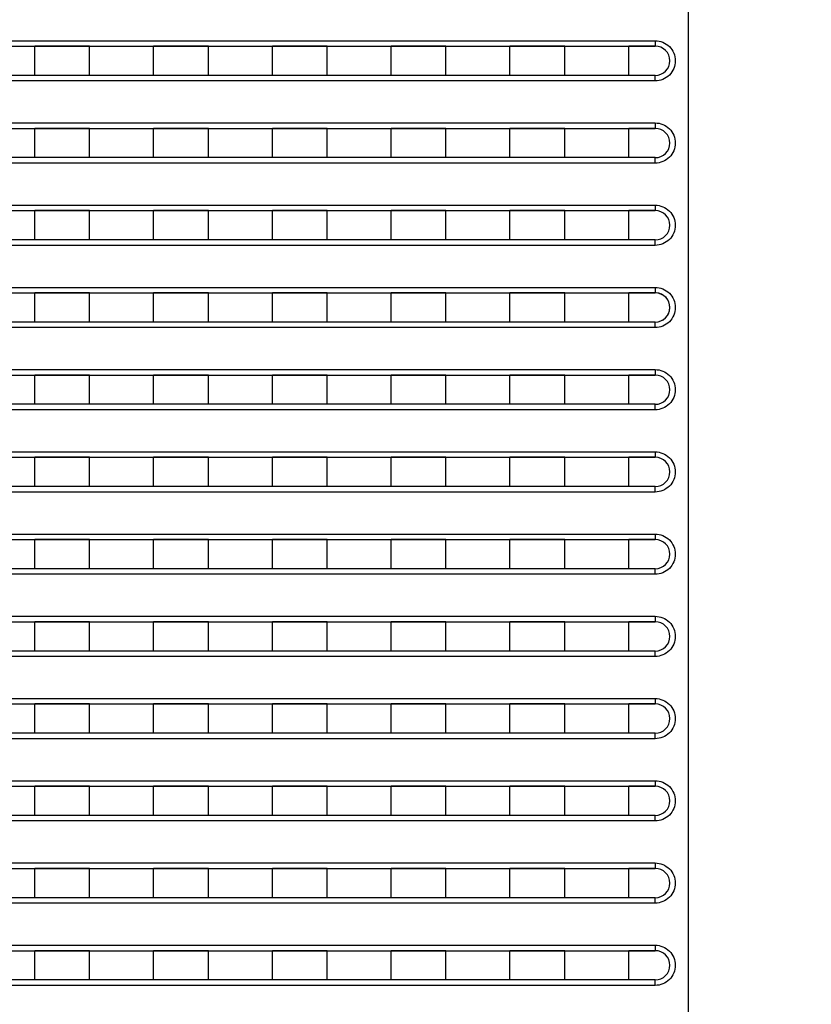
# Model space of a CAD drawing. Header units: millimetres. Extents: x -6054 to 364, y -1866 to 3094.
# Tile 85 of 256: x -4652 to -4609, y 647 to 701. Entities that reach past the tile are written whole.
import ezdxf

# ---------------------------------------------------------------- set-up
doc = ezdxf.new("R2010")
doc.units = ezdxf.units.MM
doc.header["$LTSCALE"] = 65.395
doc.header["$PDSIZE"] = 0.05
doc.layers.get('0').update_dxf_attribs({"linetype": 'CONTINUOUS'})
doc.layers.get('Defpoints').update_dxf_attribs({"linetype": 'CONTINUOUS'})
doc.layers.add('DIM', color=3, linetype='CONTINUOUS')
doc.styles.get("Standard").update_dxf_attribs({"font": 'arial.ttf'})
doc.dimstyles.new('ISO-25', dxfattribs={"dimtxt": 2.5, "dimasz": 2.5, "dimexe": 1.25, "dimexo": 0.625, "dimtad": 1, "dimtxsty": 'STANDARD', "dimcen": 2.5, "dimadec": 0, "dimazin": 0, "dimtfac": 1, "dimtmove": 0, "dimatfit": 3, "dimfxl": 1, "dimarcsym": 0})

# ---------------------------------------------------------------- blocks, each defined once
blk = doc.blocks.new('*D0')
at = {"layer": 'Defpoints', "color": 0}
for p in [(-4193.173, 1041.272), (-4734.98, 936.486), (-4193.173, 628.168)]:
    blk.add_point(p, dxfattribs=at)
at = {"layer": 'DIM', "color": 3, "lineweight": -2}
for p, q in [((-4734.98, 937.111), (-4734.98, 1042.522)), ((-4193.173, 628.793), (-4193.173, 1042.522)), ((-4719.98, 1041.272), (-4208.173, 1041.272))]:
    blk.add_line(p, q, dxfattribs=at)
at = {"layer": 'DIM', "color": 3}
for points in [[(-4719.98, 1043.772), (-4719.98, 1038.772), (-4734.98, 1041.272)], [(-4208.173, 1038.772), (-4208.173, 1043.772), (-4193.173, 1041.272)]]:
    blk.add_solid(points, dxfattribs=at)
at = {"layer": 'DIM', "color": 2, "insert": (-4464.076, 1059.082), "char_height": 20, "attachment_point": 5}
blk.add_mtext('542  [21,331]', dxfattribs=at)
blk = doc.blocks.new('*D7')
at = {"layer": 'Defpoints', "color": 0}
for p in [(-4728.573, 946.484), (-4809.721, 628.168), (-4193.173, 628.168)]:
    blk.add_point(p, dxfattribs=at)
at = {"layer": 'DIM', "color": 3, "lineweight": -2}
for p, q in [((-4729.198, 946.484), (-4810.971, 946.484)), ((-4809.721, 931.484), (-4809.721, 643.168)), ((-4193.798, 628.168), (-4810.971, 628.168))]:
    blk.add_line(p, q, dxfattribs=at)
at = {"layer": 'DIM', "color": 3}
for points in [[(-4807.221, 931.484), (-4812.221, 931.484), (-4809.721, 946.484)], [(-4812.221, 643.168), (-4807.221, 643.168), (-4809.721, 628.168)]]:
    blk.add_solid(points, dxfattribs=at)
at = {"layer": 'DIM', "color": 2, "insert": (-4827.531, 787.326), "char_height": 20, "attachment_point": 5, "rotation": 90}
blk.add_mtext('318  [12,532]', dxfattribs=at)

msp = doc.modelspace()

# ---------------------------------------------------------------- linework, layer by layer
at = {"linetype": 'Continuous'}
for p, q in [((-4615.413, 718.648), (-4615.413, 463.148)), ((-4688.878, 699.998), (-4617.221, 699.998)), ((-4688.679, 699.698), (-4617.213, 699.698)), ((-4651.163, 698.098), (-4651.163, 699.698)), ((-4651.163, 698.098), (-4651.163, 699.698)), ((-4648.163, 699.698), (-4651.163, 699.698)), ((-4648.163, 699.698), (-4651.163, 699.698)), ((-4648.163, 698.098), (-4648.163, 699.698)), ((-4648.163, 698.098), (-4648.163, 699.698)), ((-4644.663, 698.098), (-4644.663, 699.698)), ((-4644.663, 698.098), (-4644.663, 699.698)), ((-4641.663, 699.698), (-4644.663, 699.698)), ((-4641.663, 699.698), (-4644.663, 699.698)), ((-4641.663, 698.098), (-4641.663, 699.698)), ((-4641.663, 698.098), (-4641.663, 699.698)), ((-4638.163, 698.098), (-4638.163, 699.698)), ((-4638.163, 698.098), (-4638.163, 699.698)), ((-4635.163, 699.698), (-4638.163, 699.698)), ((-4635.163, 699.698), (-4638.163, 699.698)), ((-4635.163, 698.098), (-4635.163, 699.698)), ((-4635.163, 698.098), (-4635.163, 699.698)), ((-4631.663, 698.098), (-4631.663, 699.698)), ((-4631.663, 698.098), (-4631.663, 699.698)), ((-4628.663, 699.698), (-4631.663, 699.698)), ((-4628.663, 699.698), (-4631.663, 699.698)), ((-4628.663, 698.098), (-4628.663, 699.698)), ((-4628.663, 698.098), (-4628.663, 699.698)), ((-4625.163, 698.098), (-4625.163, 699.698)), ((-4625.163, 698.098), (-4625.163, 699.698)), ((-4622.163, 699.698), (-4625.163, 699.698)), ((-4622.163, 699.698), (-4625.163, 699.698)), ((-4622.163, 698.098), (-4622.163, 699.698)), ((-4622.163, 698.098), (-4622.163, 699.698)), ((-4618.663, 698.098), (-4618.663, 699.698)), ((-4618.663, 698.098), (-4618.663, 699.698)), ((-4617.213, 699.698), (-4618.663, 699.698)), ((-4617.213, 699.698), (-4618.663, 699.698)), ((-4617.213, 698.098), (-4688.679, 698.098)), ((-4648.163, 698.098), (-4651.163, 698.098)), ((-4648.163, 698.098), (-4651.163, 698.098)), ((-4641.663, 698.098), (-4644.663, 698.098)), ((-4641.663, 698.098), (-4644.663, 698.098)), ((-4635.163, 698.098), (-4638.163, 698.098)), ((-4635.163, 698.098), (-4638.163, 698.098)), ((-4628.663, 698.098), (-4631.663, 698.098)), ((-4628.663, 698.098), (-4631.663, 698.098)), ((-4622.163, 698.098), (-4625.163, 698.098)), ((-4622.163, 698.098), (-4625.163, 698.098)), ((-4617.213, 698.098), (-4618.663, 698.098)), ((-4617.213, 698.098), (-4618.663, 698.098)), ((-4617.221, 697.798), (-4688.878, 697.798)), ((-4688.878, 695.498), (-4617.221, 695.498)), ((-4688.679, 695.198), (-4617.213, 695.198)), ((-4651.163, 693.598), (-4651.163, 695.198)), ((-4651.163, 693.598), (-4651.163, 695.198)), ((-4648.163, 695.198), (-4651.163, 695.198)), ((-4648.163, 695.198), (-4651.163, 695.198)), ((-4648.163, 693.598), (-4648.163, 695.198)), ((-4648.163, 693.598), (-4648.163, 695.198)), ((-4644.663, 693.598), (-4644.663, 695.198)), ((-4644.663, 693.598), (-4644.663, 695.198)), ((-4641.663, 695.198), (-4644.663, 695.198)), ((-4641.663, 695.198), (-4644.663, 695.198)), ((-4641.663, 693.598), (-4641.663, 695.198)), ((-4641.663, 693.598), (-4641.663, 695.198)), ((-4638.163, 693.598), (-4638.163, 695.198)), ((-4638.163, 693.598), (-4638.163, 695.198)), ((-4635.163, 695.198), (-4638.163, 695.198)), ((-4635.163, 695.198), (-4638.163, 695.198)), ((-4635.163, 693.598), (-4635.163, 695.198)), ((-4635.163, 693.598), (-4635.163, 695.198)), ((-4631.663, 693.598), (-4631.663, 695.198)), ((-4631.663, 693.598), (-4631.663, 695.198)), ((-4628.663, 695.198), (-4631.663, 695.198)), ((-4628.663, 695.198), (-4631.663, 695.198)), ((-4628.663, 693.598), (-4628.663, 695.198)), ((-4628.663, 693.598), (-4628.663, 695.198)), ((-4625.163, 693.598), (-4625.163, 695.198)), ((-4625.163, 693.598), (-4625.163, 695.198)), ((-4622.163, 695.198), (-4625.163, 695.198)), ((-4622.163, 695.198), (-4625.163, 695.198)), ((-4622.163, 693.598), (-4622.163, 695.198)), ((-4622.163, 693.598), (-4622.163, 695.198)), ((-4618.663, 693.598), (-4618.663, 695.198)), ((-4618.663, 693.598), (-4618.663, 695.198)), ((-4617.213, 695.198), (-4618.663, 695.198)), ((-4617.213, 695.198), (-4618.663, 695.198)), ((-4617.213, 693.598), (-4688.679, 693.598)), ((-4648.163, 693.598), (-4651.163, 693.598)), ((-4648.163, 693.598), (-4651.163, 693.598)), ((-4641.663, 693.598), (-4644.663, 693.598)), ((-4641.663, 693.598), (-4644.663, 693.598)), ((-4635.163, 693.598), (-4638.163, 693.598)), ((-4635.163, 693.598), (-4638.163, 693.598)), ((-4628.663, 693.598), (-4631.663, 693.598)), ((-4628.663, 693.598), (-4631.663, 693.598)), ((-4622.163, 693.598), (-4625.163, 693.598)), ((-4622.163, 693.598), (-4625.163, 693.598)), ((-4617.213, 693.598), (-4618.663, 693.598)), ((-4617.213, 693.598), (-4618.663, 693.598)), ((-4617.221, 693.298), (-4688.878, 693.298)), ((-4688.878, 690.998), (-4617.221, 690.998)), ((-4688.679, 690.698), (-4617.213, 690.698)), ((-4651.163, 689.098), (-4651.163, 690.698)), ((-4651.163, 689.098), (-4651.163, 690.698)), ((-4648.163, 690.698), (-4651.163, 690.698)), ((-4648.163, 690.698), (-4651.163, 690.698)), ((-4648.163, 689.098), (-4648.163, 690.698)), ((-4648.163, 689.098), (-4648.163, 690.698)), ((-4644.663, 689.098), (-4644.663, 690.698)), ((-4644.663, 689.098), (-4644.663, 690.698)), ((-4641.663, 690.698), (-4644.663, 690.698)), ((-4641.663, 690.698), (-4644.663, 690.698)), ((-4641.663, 689.098), (-4641.663, 690.698)), ((-4641.663, 689.098), (-4641.663, 690.698)), ((-4638.163, 689.098), (-4638.163, 690.698)), ((-4638.163, 689.098), (-4638.163, 690.698)), ((-4635.163, 690.698), (-4638.163, 690.698)), ((-4635.163, 690.698), (-4638.163, 690.698)), ((-4635.163, 689.098), (-4635.163, 690.698)), ((-4635.163, 689.098), (-4635.163, 690.698)), ((-4631.663, 689.098), (-4631.663, 690.698)), ((-4631.663, 689.098), (-4631.663, 690.698)), ((-4628.663, 690.698), (-4631.663, 690.698)), ((-4628.663, 690.698), (-4631.663, 690.698)), ((-4628.663, 689.098), (-4628.663, 690.698)), ((-4628.663, 689.098), (-4628.663, 690.698)), ((-4625.163, 689.098), (-4625.163, 690.698)), ((-4625.163, 689.098), (-4625.163, 690.698)), ((-4622.163, 690.698), (-4625.163, 690.698)), ((-4622.163, 690.698), (-4625.163, 690.698)), ((-4622.163, 689.098), (-4622.163, 690.698)), ((-4622.163, 689.098), (-4622.163, 690.698)), ((-4618.663, 689.098), (-4618.663, 690.698)), ((-4618.663, 689.098), (-4618.663, 690.698)), ((-4617.213, 690.698), (-4618.663, 690.698)), ((-4617.213, 690.698), (-4618.663, 690.698)), ((-4617.221, 688.798), (-4688.878, 688.798)), ((-4617.213, 689.098), (-4688.679, 689.098)), ((-4648.163, 689.098), (-4651.163, 689.098)), ((-4648.163, 689.098), (-4651.163, 689.098)), ((-4641.663, 689.098), (-4644.663, 689.098)), ((-4641.663, 689.098), (-4644.663, 689.098)), ((-4635.163, 689.098), (-4638.163, 689.098)), ((-4635.163, 689.098), (-4638.163, 689.098)), ((-4628.663, 689.098), (-4631.663, 689.098)), ((-4628.663, 689.098), (-4631.663, 689.098)), ((-4622.163, 689.098), (-4625.163, 689.098)), ((-4622.163, 689.098), (-4625.163, 689.098)), ((-4617.213, 689.098), (-4618.663, 689.098)), ((-4617.213, 689.098), (-4618.663, 689.098)), ((-4688.878, 686.498), (-4617.221, 686.498)), ((-4688.679, 686.198), (-4617.213, 686.198)), ((-4651.163, 684.598), (-4651.163, 686.198)), ((-4651.163, 684.598), (-4651.163, 686.198)), ((-4648.163, 686.198), (-4651.163, 686.198)), ((-4648.163, 686.198), (-4651.163, 686.198)), ((-4648.163, 684.598), (-4648.163, 686.198)), ((-4648.163, 684.598), (-4648.163, 686.198)), ((-4644.663, 684.598), (-4644.663, 686.198)), ((-4644.663, 684.598), (-4644.663, 686.198)), ((-4641.663, 686.198), (-4644.663, 686.198)), ((-4641.663, 686.198), (-4644.663, 686.198)), ((-4641.663, 684.598), (-4641.663, 686.198)), ((-4641.663, 684.598), (-4641.663, 686.198)), ((-4638.163, 684.598), (-4638.163, 686.198)), ((-4638.163, 684.598), (-4638.163, 686.198)), ((-4635.163, 686.198), (-4638.163, 686.198)), ((-4635.163, 686.198), (-4638.163, 686.198)), ((-4635.163, 684.598), (-4635.163, 686.198)), ((-4635.163, 684.598), (-4635.163, 686.198)), ((-4631.663, 684.598), (-4631.663, 686.198)), ((-4631.663, 684.598), (-4631.663, 686.198)), ((-4628.663, 686.198), (-4631.663, 686.198)), ((-4628.663, 686.198), (-4631.663, 686.198)), ((-4628.663, 684.598), (-4628.663, 686.198)), ((-4628.663, 684.598), (-4628.663, 686.198)), ((-4625.163, 684.598), (-4625.163, 686.198)), ((-4625.163, 684.598), (-4625.163, 686.198)), ((-4622.163, 686.198), (-4625.163, 686.198)), ((-4622.163, 686.198), (-4625.163, 686.198)), ((-4622.163, 684.598), (-4622.163, 686.198)), ((-4622.163, 684.598), (-4622.163, 686.198)), ((-4618.663, 684.598), (-4618.663, 686.198)), ((-4618.663, 684.598), (-4618.663, 686.198)), ((-4617.213, 686.198), (-4618.663, 686.198)), ((-4617.213, 686.198), (-4618.663, 686.198)), ((-4617.213, 684.598), (-4688.679, 684.598)), ((-4648.163, 684.598), (-4651.163, 684.598)), ((-4648.163, 684.598), (-4651.163, 684.598)), ((-4641.663, 684.598), (-4644.663, 684.598)), ((-4641.663, 684.598), (-4644.663, 684.598)), ((-4635.163, 684.598), (-4638.163, 684.598)), ((-4635.163, 684.598), (-4638.163, 684.598)), ((-4628.663, 684.598), (-4631.663, 684.598)), ((-4628.663, 684.598), (-4631.663, 684.598)), ((-4622.163, 684.598), (-4625.163, 684.598)), ((-4622.163, 684.598), (-4625.163, 684.598)), ((-4617.213, 684.598), (-4618.663, 684.598)), ((-4617.213, 684.598), (-4618.663, 684.598)), ((-4617.221, 684.298), (-4688.878, 684.298)), ((-4688.878, 681.998), (-4617.221, 681.998)), ((-4688.679, 681.698), (-4617.213, 681.698)), ((-4651.163, 680.098), (-4651.163, 681.698)), ((-4651.163, 680.098), (-4651.163, 681.698)), ((-4648.163, 681.698), (-4651.163, 681.698)), ((-4648.163, 681.698), (-4651.163, 681.698)), ((-4648.163, 680.098), (-4648.163, 681.698)), ((-4648.163, 680.098), (-4648.163, 681.698)), ((-4644.663, 680.098), (-4644.663, 681.698)), ((-4644.663, 680.098), (-4644.663, 681.698)), ((-4641.663, 681.698), (-4644.663, 681.698)), ((-4641.663, 681.698), (-4644.663, 681.698)), ((-4641.663, 680.098), (-4641.663, 681.698)), ((-4641.663, 680.098), (-4641.663, 681.698)), ((-4638.163, 680.098), (-4638.163, 681.698)), ((-4638.163, 680.098), (-4638.163, 681.698)), ((-4635.163, 681.698), (-4638.163, 681.698)), ((-4635.163, 681.698), (-4638.163, 681.698)), ((-4635.163, 680.098), (-4635.163, 681.698)), ((-4635.163, 680.098), (-4635.163, 681.698)), ((-4631.663, 680.098), (-4631.663, 681.698)), ((-4631.663, 680.098), (-4631.663, 681.698)), ((-4628.663, 681.698), (-4631.663, 681.698)), ((-4628.663, 681.698), (-4631.663, 681.698)), ((-4628.663, 680.098), (-4628.663, 681.698)), ((-4628.663, 680.098), (-4628.663, 681.698)), ((-4625.163, 680.098), (-4625.163, 681.698)), ((-4625.163, 680.098), (-4625.163, 681.698)), ((-4622.163, 681.698), (-4625.163, 681.698)), ((-4622.163, 681.698), (-4625.163, 681.698)), ((-4622.163, 680.098), (-4622.163, 681.698)), ((-4622.163, 680.098), (-4622.163, 681.698)), ((-4618.663, 680.098), (-4618.663, 681.698)), ((-4618.663, 680.098), (-4618.663, 681.698)), ((-4617.213, 681.698), (-4618.663, 681.698)), ((-4617.213, 681.698), (-4618.663, 681.698)), ((-4617.213, 680.098), (-4688.679, 680.098)), ((-4648.163, 680.098), (-4651.163, 680.098)), ((-4648.163, 680.098), (-4651.163, 680.098)), ((-4641.663, 680.098), (-4644.663, 680.098)), ((-4641.663, 680.098), (-4644.663, 680.098)), ((-4635.163, 680.098), (-4638.163, 680.098)), ((-4635.163, 680.098), (-4638.163, 680.098)), ((-4628.663, 680.098), (-4631.663, 680.098)), ((-4628.663, 680.098), (-4631.663, 680.098)), ((-4622.163, 680.098), (-4625.163, 680.098)), ((-4622.163, 680.098), (-4625.163, 680.098)), ((-4617.213, 680.098), (-4618.663, 680.098)), ((-4617.213, 680.098), (-4618.663, 680.098)), ((-4617.221, 679.798), (-4688.878, 679.798)), ((-4688.878, 677.498), (-4617.221, 677.498)), ((-4688.679, 677.198), (-4617.213, 677.198)), ((-4651.163, 675.598), (-4651.163, 677.198)), ((-4651.163, 675.598), (-4651.163, 677.198)), ((-4648.163, 677.198), (-4651.163, 677.198)), ((-4648.163, 677.198), (-4651.163, 677.198)), ((-4648.163, 675.598), (-4648.163, 677.198)), ((-4648.163, 675.598), (-4648.163, 677.198)), ((-4644.663, 675.598), (-4644.663, 677.198)), ((-4644.663, 675.598), (-4644.663, 677.198)), ((-4641.663, 677.198), (-4644.663, 677.198)), ((-4641.663, 677.198), (-4644.663, 677.198)), ((-4641.663, 675.598), (-4641.663, 677.198)), ((-4641.663, 675.598), (-4641.663, 677.198)), ((-4638.163, 675.598), (-4638.163, 677.198)), ((-4638.163, 675.598), (-4638.163, 677.198)), ((-4635.163, 677.198), (-4638.163, 677.198)), ((-4635.163, 677.198), (-4638.163, 677.198)), ((-4635.163, 675.598), (-4635.163, 677.198)), ((-4635.163, 675.598), (-4635.163, 677.198)), ((-4631.663, 675.598), (-4631.663, 677.198)), ((-4631.663, 675.598), (-4631.663, 677.198)), ((-4628.663, 677.198), (-4631.663, 677.198)), ((-4628.663, 677.198), (-4631.663, 677.198)), ((-4628.663, 675.598), (-4628.663, 677.198)), ((-4628.663, 675.598), (-4628.663, 677.198)), ((-4625.163, 675.598), (-4625.163, 677.198)), ((-4625.163, 675.598), (-4625.163, 677.198)), ((-4622.163, 677.198), (-4625.163, 677.198)), ((-4622.163, 677.198), (-4625.163, 677.198)), ((-4622.163, 675.598), (-4622.163, 677.198)), ((-4622.163, 675.598), (-4622.163, 677.198)), ((-4618.663, 675.598), (-4618.663, 677.198)), ((-4618.663, 675.598), (-4618.663, 677.198)), ((-4617.213, 677.198), (-4618.663, 677.198)), ((-4617.213, 677.198), (-4618.663, 677.198)), ((-4617.221, 675.298), (-4688.878, 675.298)), ((-4617.213, 675.598), (-4688.679, 675.598)), ((-4648.163, 675.598), (-4651.163, 675.598)), ((-4648.163, 675.598), (-4651.163, 675.598)), ((-4641.663, 675.598), (-4644.663, 675.598)), ((-4641.663, 675.598), (-4644.663, 675.598)), ((-4635.163, 675.598), (-4638.163, 675.598)), ((-4635.163, 675.598), (-4638.163, 675.598)), ((-4628.663, 675.598), (-4631.663, 675.598)), ((-4628.663, 675.598), (-4631.663, 675.598)), ((-4622.163, 675.598), (-4625.163, 675.598)), ((-4622.163, 675.598), (-4625.163, 675.598)), ((-4617.213, 675.598), (-4618.663, 675.598)), ((-4617.213, 675.598), (-4618.663, 675.598)), ((-4688.878, 672.998), (-4617.221, 672.998)), ((-4688.679, 672.698), (-4617.213, 672.698)), ((-4651.163, 671.098), (-4651.163, 672.698)), ((-4651.163, 671.098), (-4651.163, 672.698)), ((-4648.163, 672.698), (-4651.163, 672.698)), ((-4648.163, 672.698), (-4651.163, 672.698)), ((-4648.163, 671.098), (-4648.163, 672.698)), ((-4648.163, 671.098), (-4648.163, 672.698)), ((-4644.663, 671.098), (-4644.663, 672.698)), ((-4644.663, 671.098), (-4644.663, 672.698)), ((-4641.663, 672.698), (-4644.663, 672.698)), ((-4641.663, 672.698), (-4644.663, 672.698)), ((-4641.663, 671.098), (-4641.663, 672.698)), ((-4641.663, 671.098), (-4641.663, 672.698)), ((-4638.163, 671.098), (-4638.163, 672.698)), ((-4638.163, 671.098), (-4638.163, 672.698)), ((-4635.163, 672.698), (-4638.163, 672.698)), ((-4635.163, 672.698), (-4638.163, 672.698)), ((-4635.163, 671.098), (-4635.163, 672.698)), ((-4635.163, 671.098), (-4635.163, 672.698)), ((-4631.663, 671.098), (-4631.663, 672.698)), ((-4631.663, 671.098), (-4631.663, 672.698)), ((-4628.663, 672.698), (-4631.663, 672.698)), ((-4628.663, 672.698), (-4631.663, 672.698)), ((-4628.663, 671.098), (-4628.663, 672.698)), ((-4628.663, 671.098), (-4628.663, 672.698)), ((-4625.163, 671.098), (-4625.163, 672.698)), ((-4625.163, 671.098), (-4625.163, 672.698)), ((-4622.163, 672.698), (-4625.163, 672.698)), ((-4622.163, 672.698), (-4625.163, 672.698)), ((-4622.163, 671.098), (-4622.163, 672.698)), ((-4622.163, 671.098), (-4622.163, 672.698)), ((-4618.663, 671.098), (-4618.663, 672.698)), ((-4618.663, 671.098), (-4618.663, 672.698)), ((-4617.213, 672.698), (-4618.663, 672.698)), ((-4617.213, 672.698), (-4618.663, 672.698)), ((-4617.213, 671.098), (-4688.679, 671.098)), ((-4648.163, 671.098), (-4651.163, 671.098)), ((-4648.163, 671.098), (-4651.163, 671.098)), ((-4641.663, 671.098), (-4644.663, 671.098)), ((-4641.663, 671.098), (-4644.663, 671.098)), ((-4635.163, 671.098), (-4638.163, 671.098)), ((-4635.163, 671.098), (-4638.163, 671.098)), ((-4628.663, 671.098), (-4631.663, 671.098)), ((-4628.663, 671.098), (-4631.663, 671.098)), ((-4622.163, 671.098), (-4625.163, 671.098)), ((-4622.163, 671.098), (-4625.163, 671.098)), ((-4617.213, 671.098), (-4618.663, 671.098)), ((-4617.213, 671.098), (-4618.663, 671.098)), ((-4617.221, 670.798), (-4688.878, 670.798)), ((-4688.878, 668.498), (-4617.221, 668.498)), ((-4688.679, 668.198), (-4617.213, 668.198)), ((-4651.163, 666.598), (-4651.163, 668.198)), ((-4651.163, 666.598), (-4651.163, 668.198)), ((-4648.163, 668.198), (-4651.163, 668.198)), ((-4648.163, 668.198), (-4651.163, 668.198)), ((-4648.163, 666.598), (-4648.163, 668.198)), ((-4648.163, 666.598), (-4648.163, 668.198)), ((-4644.663, 666.598), (-4644.663, 668.198)), ((-4644.663, 666.598), (-4644.663, 668.198)), ((-4641.663, 668.198), (-4644.663, 668.198)), ((-4641.663, 668.198), (-4644.663, 668.198)), ((-4641.663, 666.598), (-4641.663, 668.198)), ((-4641.663, 666.598), (-4641.663, 668.198)), ((-4638.163, 666.598), (-4638.163, 668.198)), ((-4638.163, 666.598), (-4638.163, 668.198)), ((-4635.163, 668.198), (-4638.163, 668.198)), ((-4635.163, 668.198), (-4638.163, 668.198)), ((-4635.163, 666.598), (-4635.163, 668.198)), ((-4635.163, 666.598), (-4635.163, 668.198)), ((-4631.663, 666.598), (-4631.663, 668.198)), ((-4631.663, 666.598), (-4631.663, 668.198)), ((-4628.663, 668.198), (-4631.663, 668.198)), ((-4628.663, 668.198), (-4631.663, 668.198)), ((-4628.663, 666.598), (-4628.663, 668.198)), ((-4628.663, 666.598), (-4628.663, 668.198)), ((-4625.163, 666.598), (-4625.163, 668.198)), ((-4625.163, 666.598), (-4625.163, 668.198)), ((-4622.163, 668.198), (-4625.163, 668.198)), ((-4622.163, 668.198), (-4625.163, 668.198)), ((-4622.163, 666.598), (-4622.163, 668.198)), ((-4622.163, 666.598), (-4622.163, 668.198)), ((-4618.663, 666.598), (-4618.663, 668.198)), ((-4618.663, 666.598), (-4618.663, 668.198)), ((-4617.213, 668.198), (-4618.663, 668.198)), ((-4617.213, 668.198), (-4618.663, 668.198)), ((-4617.213, 666.598), (-4688.679, 666.598)), ((-4648.163, 666.598), (-4651.163, 666.598)), ((-4648.163, 666.598), (-4651.163, 666.598)), ((-4641.663, 666.598), (-4644.663, 666.598)), ((-4641.663, 666.598), (-4644.663, 666.598)), ((-4635.163, 666.598), (-4638.163, 666.598)), ((-4635.163, 666.598), (-4638.163, 666.598)), ((-4628.663, 666.598), (-4631.663, 666.598)), ((-4628.663, 666.598), (-4631.663, 666.598)), ((-4622.163, 666.598), (-4625.163, 666.598)), ((-4622.163, 666.598), (-4625.163, 666.598)), ((-4617.213, 666.598), (-4618.663, 666.598)), ((-4617.213, 666.598), (-4618.663, 666.598)), ((-4617.221, 666.298), (-4688.878, 666.298)), ((-4688.878, 663.998), (-4617.221, 663.998)), ((-4688.679, 663.698), (-4617.213, 663.698)), ((-4651.163, 662.098), (-4651.163, 663.698)), ((-4651.163, 662.098), (-4651.163, 663.698)), ((-4648.163, 663.698), (-4651.163, 663.698)), ((-4648.163, 663.698), (-4651.163, 663.698)), ((-4648.163, 662.098), (-4648.163, 663.698)), ((-4648.163, 662.098), (-4648.163, 663.698)), ((-4644.663, 662.098), (-4644.663, 663.698)), ((-4644.663, 662.098), (-4644.663, 663.698)), ((-4641.663, 663.698), (-4644.663, 663.698)), ((-4641.663, 663.698), (-4644.663, 663.698)), ((-4641.663, 662.098), (-4641.663, 663.698)), ((-4641.663, 662.098), (-4641.663, 663.698)), ((-4638.163, 662.098), (-4638.163, 663.698)), ((-4638.163, 662.098), (-4638.163, 663.698)), ((-4635.163, 663.698), (-4638.163, 663.698)), ((-4635.163, 663.698), (-4638.163, 663.698)), ((-4635.163, 662.098), (-4635.163, 663.698)), ((-4635.163, 662.098), (-4635.163, 663.698)), ((-4631.663, 662.098), (-4631.663, 663.698)), ((-4631.663, 662.098), (-4631.663, 663.698)), ((-4628.663, 663.698), (-4631.663, 663.698)), ((-4628.663, 663.698), (-4631.663, 663.698)), ((-4628.663, 662.098), (-4628.663, 663.698)), ((-4628.663, 662.098), (-4628.663, 663.698)), ((-4625.163, 662.098), (-4625.163, 663.698)), ((-4625.163, 662.098), (-4625.163, 663.698)), ((-4622.163, 663.698), (-4625.163, 663.698)), ((-4622.163, 663.698), (-4625.163, 663.698)), ((-4622.163, 662.098), (-4622.163, 663.698)), ((-4622.163, 662.098), (-4622.163, 663.698)), ((-4618.663, 662.098), (-4618.663, 663.698)), ((-4618.663, 662.098), (-4618.663, 663.698)), ((-4617.213, 663.698), (-4618.663, 663.698)), ((-4617.213, 663.698), (-4618.663, 663.698)), ((-4617.221, 661.798), (-4688.878, 661.798)), ((-4617.213, 662.098), (-4688.679, 662.098)), ((-4648.163, 662.098), (-4651.163, 662.098)), ((-4648.163, 662.098), (-4651.163, 662.098)), ((-4641.663, 662.098), (-4644.663, 662.098)), ((-4641.663, 662.098), (-4644.663, 662.098)), ((-4635.163, 662.098), (-4638.163, 662.098)), ((-4635.163, 662.098), (-4638.163, 662.098)), ((-4628.663, 662.098), (-4631.663, 662.098)), ((-4628.663, 662.098), (-4631.663, 662.098)), ((-4622.163, 662.098), (-4625.163, 662.098)), ((-4622.163, 662.098), (-4625.163, 662.098)), ((-4617.213, 662.098), (-4618.663, 662.098)), ((-4617.213, 662.098), (-4618.663, 662.098)), ((-4688.878, 659.498), (-4617.221, 659.498)), ((-4688.679, 659.198), (-4617.213, 659.198)), ((-4651.163, 657.598), (-4651.163, 659.198)), ((-4651.163, 657.598), (-4651.163, 659.198)), ((-4648.163, 659.198), (-4651.163, 659.198)), ((-4648.163, 659.198), (-4651.163, 659.198)), ((-4648.163, 657.598), (-4648.163, 659.198)), ((-4648.163, 657.598), (-4648.163, 659.198)), ((-4644.663, 657.598), (-4644.663, 659.198)), ((-4644.663, 657.598), (-4644.663, 659.198)), ((-4641.663, 659.198), (-4644.663, 659.198)), ((-4641.663, 659.198), (-4644.663, 659.198)), ((-4641.663, 657.598), (-4641.663, 659.198)), ((-4641.663, 657.598), (-4641.663, 659.198)), ((-4638.163, 657.598), (-4638.163, 659.198)), ((-4638.163, 657.598), (-4638.163, 659.198)), ((-4635.163, 659.198), (-4638.163, 659.198)), ((-4635.163, 659.198), (-4638.163, 659.198)), ((-4635.163, 657.598), (-4635.163, 659.198)), ((-4635.163, 657.598), (-4635.163, 659.198)), ((-4631.663, 657.598), (-4631.663, 659.198)), ((-4631.663, 657.598), (-4631.663, 659.198)), ((-4628.663, 659.198), (-4631.663, 659.198)), ((-4628.663, 659.198), (-4631.663, 659.198)), ((-4628.663, 657.598), (-4628.663, 659.198)), ((-4628.663, 657.598), (-4628.663, 659.198)), ((-4625.163, 657.598), (-4625.163, 659.198)), ((-4625.163, 657.598), (-4625.163, 659.198)), ((-4622.163, 659.198), (-4625.163, 659.198)), ((-4622.163, 659.198), (-4625.163, 659.198)), ((-4622.163, 657.598), (-4622.163, 659.198)), ((-4622.163, 657.598), (-4622.163, 659.198)), ((-4618.663, 657.598), (-4618.663, 659.198)), ((-4618.663, 657.598), (-4618.663, 659.198)), ((-4617.213, 659.198), (-4618.663, 659.198)), ((-4617.213, 659.198), (-4618.663, 659.198)), ((-4617.213, 657.598), (-4688.679, 657.598)), ((-4648.163, 657.598), (-4651.163, 657.598)), ((-4648.163, 657.598), (-4651.163, 657.598)), ((-4641.663, 657.598), (-4644.663, 657.598)), ((-4641.663, 657.598), (-4644.663, 657.598)), ((-4635.163, 657.598), (-4638.163, 657.598)), ((-4635.163, 657.598), (-4638.163, 657.598)), ((-4628.663, 657.598), (-4631.663, 657.598)), ((-4628.663, 657.598), (-4631.663, 657.598)), ((-4622.163, 657.598), (-4625.163, 657.598)), ((-4622.163, 657.598), (-4625.163, 657.598)), ((-4617.213, 657.598), (-4618.663, 657.598)), ((-4617.213, 657.598), (-4618.663, 657.598)), ((-4617.221, 657.298), (-4688.878, 657.298)), ((-4688.878, 654.998), (-4617.221, 654.998)), ((-4688.679, 654.698), (-4617.213, 654.698)), ((-4651.163, 653.098), (-4651.163, 654.698)), ((-4651.163, 653.098), (-4651.163, 654.698)), ((-4648.163, 654.698), (-4651.163, 654.698)), ((-4648.163, 654.698), (-4651.163, 654.698)), ((-4648.163, 653.098), (-4648.163, 654.698)), ((-4648.163, 653.098), (-4648.163, 654.698)), ((-4644.663, 653.098), (-4644.663, 654.698)), ((-4644.663, 653.098), (-4644.663, 654.698)), ((-4641.663, 654.698), (-4644.663, 654.698)), ((-4641.663, 654.698), (-4644.663, 654.698)), ((-4641.663, 653.098), (-4641.663, 654.698)), ((-4641.663, 653.098), (-4641.663, 654.698)), ((-4638.163, 653.098), (-4638.163, 654.698)), ((-4638.163, 653.098), (-4638.163, 654.698)), ((-4635.163, 654.698), (-4638.163, 654.698)), ((-4635.163, 654.698), (-4638.163, 654.698)), ((-4635.163, 653.098), (-4635.163, 654.698)), ((-4635.163, 653.098), (-4635.163, 654.698)), ((-4631.663, 653.098), (-4631.663, 654.698)), ((-4631.663, 653.098), (-4631.663, 654.698)), ((-4628.663, 654.698), (-4631.663, 654.698)), ((-4628.663, 654.698), (-4631.663, 654.698)), ((-4628.663, 653.098), (-4628.663, 654.698)), ((-4628.663, 653.098), (-4628.663, 654.698)), ((-4625.163, 653.098), (-4625.163, 654.698)), ((-4625.163, 653.098), (-4625.163, 654.698)), ((-4622.163, 654.698), (-4625.163, 654.698)), ((-4622.163, 654.698), (-4625.163, 654.698)), ((-4622.163, 653.098), (-4622.163, 654.698)), ((-4622.163, 653.098), (-4622.163, 654.698)), ((-4618.663, 653.098), (-4618.663, 654.698)), ((-4618.663, 653.098), (-4618.663, 654.698)), ((-4617.213, 654.698), (-4618.663, 654.698)), ((-4617.213, 654.698), (-4618.663, 654.698)), ((-4617.213, 653.098), (-4688.679, 653.098)), ((-4648.163, 653.098), (-4651.163, 653.098)), ((-4648.163, 653.098), (-4651.163, 653.098)), ((-4641.663, 653.098), (-4644.663, 653.098)), ((-4641.663, 653.098), (-4644.663, 653.098)), ((-4635.163, 653.098), (-4638.163, 653.098)), ((-4635.163, 653.098), (-4638.163, 653.098)), ((-4628.663, 653.098), (-4631.663, 653.098)), ((-4628.663, 653.098), (-4631.663, 653.098)), ((-4622.163, 653.098), (-4625.163, 653.098)), ((-4622.163, 653.098), (-4625.163, 653.098)), ((-4617.213, 653.098), (-4618.663, 653.098)), ((-4617.213, 653.098), (-4618.663, 653.098)), ((-4617.221, 652.798), (-4688.878, 652.798)), ((-4688.878, 650.498), (-4617.221, 650.498)), ((-4688.679, 650.198), (-4617.213, 650.198)), ((-4651.163, 648.598), (-4651.163, 650.198)), ((-4651.163, 648.598), (-4651.163, 650.198)), ((-4648.163, 650.198), (-4651.163, 650.198)), ((-4648.163, 650.198), (-4651.163, 650.198)), ((-4648.163, 648.598), (-4648.163, 650.198)), ((-4648.163, 648.598), (-4648.163, 650.198)), ((-4644.663, 648.598), (-4644.663, 650.198)), ((-4644.663, 648.598), (-4644.663, 650.198)), ((-4641.663, 650.198), (-4644.663, 650.198)), ((-4641.663, 650.198), (-4644.663, 650.198)), ((-4641.663, 648.598), (-4641.663, 650.198)), ((-4641.663, 648.598), (-4641.663, 650.198)), ((-4638.163, 648.598), (-4638.163, 650.198)), ((-4638.163, 648.598), (-4638.163, 650.198)), ((-4635.163, 650.198), (-4638.163, 650.198)), ((-4635.163, 650.198), (-4638.163, 650.198)), ((-4635.163, 648.598), (-4635.163, 650.198)), ((-4635.163, 648.598), (-4635.163, 650.198)), ((-4631.663, 648.598), (-4631.663, 650.198)), ((-4631.663, 648.598), (-4631.663, 650.198)), ((-4628.663, 650.198), (-4631.663, 650.198)), ((-4628.663, 650.198), (-4631.663, 650.198)), ((-4628.663, 648.598), (-4628.663, 650.198)), ((-4628.663, 648.598), (-4628.663, 650.198)), ((-4625.163, 648.598), (-4625.163, 650.198)), ((-4625.163, 648.598), (-4625.163, 650.198)), ((-4622.163, 650.198), (-4625.163, 650.198)), ((-4622.163, 650.198), (-4625.163, 650.198)), ((-4622.163, 648.598), (-4622.163, 650.198)), ((-4622.163, 648.598), (-4622.163, 650.198)), ((-4618.663, 648.598), (-4618.663, 650.198)), ((-4618.663, 648.598), (-4618.663, 650.198)), ((-4617.213, 650.198), (-4618.663, 650.198)), ((-4617.213, 650.198), (-4618.663, 650.198)), ((-4617.221, 648.298), (-4688.878, 648.298)), ((-4617.213, 648.598), (-4688.679, 648.598)), ((-4648.163, 648.598), (-4651.163, 648.598)), ((-4648.163, 648.598), (-4651.163, 648.598)), ((-4641.663, 648.598), (-4644.663, 648.598)), ((-4641.663, 648.598), (-4644.663, 648.598)), ((-4635.163, 648.598), (-4638.163, 648.598)), ((-4635.163, 648.598), (-4638.163, 648.598)), ((-4628.663, 648.598), (-4631.663, 648.598)), ((-4628.663, 648.598), (-4631.663, 648.598)), ((-4622.163, 648.598), (-4625.163, 648.598)), ((-4622.163, 648.598), (-4625.163, 648.598)), ((-4617.213, 648.598), (-4618.663, 648.598)), ((-4617.213, 648.598), (-4618.663, 648.598))]:
    msp.add_line(p, q, dxfattribs=at)
for centre, start, end in [((-4617.213, 698.898), 270, 90), ((-4617.213, 698.898), 270.0012, 89.9988), ((-4617.213, 698.898), 270.0012, 89.9988), ((-4617.213, 694.398), 270, 90), ((-4617.213, 694.398), 270.0012, 89.9988), ((-4617.213, 694.398), 270.0012, 89.9988), ((-4617.213, 689.898), 270, 90), ((-4617.213, 689.898), 270.0012, 89.9988), ((-4617.213, 689.898), 270.0012, 89.9988), ((-4617.213, 685.397), 86.7562, 89.9988), ((-4617.213, 685.397), 86.7562, 89.9988), ((-4617.213, 685.398), 270, 90), ((-4617.213, 685.398), 270.0012, 86.7572), ((-4617.213, 685.398), 270.0012, 86.7572), ((-4617.213, 680.898), 270, 90), ((-4617.213, 680.898), 270.0012, 89.9988), ((-4617.213, 680.898), 270.0012, 89.9988), ((-4617.213, 676.398), 270, 90), ((-4617.213, 676.398), 270.0012, 89.9988), ((-4617.213, 676.398), 270.0012, 89.9988), ((-4617.213, 671.898), 270, 90), ((-4617.213, 671.898), 270.0012, 89.9988), ((-4617.213, 671.898), 270.0012, 89.9988), ((-4617.213, 667.398), 270, 90), ((-4617.213, 667.398), 270.0012, 89.9988), ((-4617.213, 667.398), 270.0012, 89.9988), ((-4617.213, 662.898), 270, 90), ((-4617.213, 662.898), 270.0012, 89.9988), ((-4617.213, 662.898), 270.0012, 89.9988), ((-4617.213, 658.398), 270, 90), ((-4617.213, 658.398), 270.0012, 89.9988), ((-4617.213, 658.398), 270.0012, 89.9988), ((-4617.213, 653.898), 270, 90), ((-4617.213, 653.898), 270.0012, 89.9988), ((-4617.213, 653.898), 270.0012, 89.9988), ((-4617.213, 649.398), 270, 90), ((-4617.213, 649.398), 270.0012, 89.9988), ((-4617.213, 649.398), 270.0012, 89.9988)]:
    msp.add_arc(centre, 0.8, start, end, dxfattribs=at)
for points, knots in [([(-4617.221, 699.998), (-4617.078, 699.998), (-4616.788, 699.941), (-4616.421, 699.697), (-4616.174, 699.33), (-4616.088, 698.898), (-4616.174, 698.465), (-4616.421, 698.098), (-4616.788, 697.855), (-4617.078, 697.798), (-4617.221, 697.798)], [0, 0, 0, 0, 0.124989, 0.249991, 0.374997, 0.5, 0.625003, 0.750008, 0.875011, 1, 1, 1, 1]), ([(-4617.221, 699.998), (-4617.221, 699.959), (-4617.221, 699.904), (-4617.22, 699.833), (-4617.219, 699.788), (-4617.218, 699.751), (-4617.217, 699.726), (-4617.216, 699.712), (-4617.215, 699.704), (-4617.214, 699.7), (-4617.214, 699.698), (-4617.213, 699.698)], [0, 0, 0, 0, 0.382157, 0.554824, 0.706188, 0.830445, 0.922843, 0.955953, 0.979901, 0.994515, 1, 1, 1, 1]), ([(-4617.221, 697.798), (-4617.221, 697.836), (-4617.221, 697.891), (-4617.22, 697.962), (-4617.219, 698.007), (-4617.218, 698.044), (-4617.217, 698.069), (-4617.216, 698.084), (-4617.215, 698.091), (-4617.214, 698.095), (-4617.214, 698.098), (-4617.213, 698.098)], [0, 0, 0, 0, 0.382157, 0.554824, 0.706188, 0.830445, 0.922843, 0.955953, 0.979901, 0.994515, 1, 1, 1, 1]), ([(-4617.221, 695.498), (-4617.078, 695.498), (-4616.788, 695.441), (-4616.421, 695.197), (-4616.174, 694.83), (-4616.088, 694.398), (-4616.174, 693.965), (-4616.421, 693.598), (-4616.788, 693.355), (-4617.078, 693.298), (-4617.221, 693.298)], [0, 0, 0, 0, 0.124989, 0.249991, 0.374997, 0.5, 0.625003, 0.750008, 0.875011, 1, 1, 1, 1]), ([(-4617.221, 695.498), (-4617.221, 695.459), (-4617.221, 695.404), (-4617.22, 695.333), (-4617.219, 695.288), (-4617.218, 695.251), (-4617.217, 695.226), (-4617.216, 695.212), (-4617.215, 695.204), (-4617.214, 695.2), (-4617.214, 695.198), (-4617.213, 695.198)], [0, 0, 0, 0, 0.382157, 0.554824, 0.706188, 0.830445, 0.922843, 0.955953, 0.979901, 0.994515, 1, 1, 1, 1]), ([(-4617.221, 693.298), (-4617.221, 693.336), (-4617.221, 693.391), (-4617.22, 693.462), (-4617.219, 693.507), (-4617.218, 693.544), (-4617.217, 693.569), (-4617.216, 693.584), (-4617.215, 693.591), (-4617.214, 693.595), (-4617.214, 693.598), (-4617.213, 693.598)], [0, 0, 0, 0, 0.382157, 0.554824, 0.706188, 0.830445, 0.922843, 0.955953, 0.979901, 0.994515, 1, 1, 1, 1]), ([(-4617.221, 690.998), (-4617.078, 690.998), (-4616.788, 690.941), (-4616.421, 690.697), (-4616.174, 690.33), (-4616.088, 689.898), (-4616.174, 689.465), (-4616.421, 689.098), (-4616.788, 688.855), (-4617.078, 688.798), (-4617.221, 688.798)], [0, 0, 0, 0, 0.124989, 0.249991, 0.374997, 0.5, 0.625003, 0.750008, 0.875011, 1, 1, 1, 1]), ([(-4617.221, 690.998), (-4617.221, 690.959), (-4617.221, 690.904), (-4617.22, 690.833), (-4617.219, 690.788), (-4617.218, 690.751), (-4617.217, 690.726), (-4617.216, 690.712), (-4617.215, 690.704), (-4617.214, 690.7), (-4617.214, 690.698), (-4617.213, 690.698)], [0, 0, 0, 0, 0.382157, 0.554824, 0.706188, 0.830445, 0.922843, 0.955953, 0.979901, 0.994515, 1, 1, 1, 1]), ([(-4617.221, 688.798), (-4617.221, 688.836), (-4617.221, 688.891), (-4617.22, 688.962), (-4617.219, 689.007), (-4617.218, 689.044), (-4617.217, 689.069), (-4617.216, 689.084), (-4617.215, 689.091), (-4617.214, 689.095), (-4617.214, 689.098), (-4617.213, 689.098)], [0, 0, 0, 0, 0.382157, 0.554824, 0.706188, 0.830445, 0.922843, 0.955953, 0.979901, 0.994515, 1, 1, 1, 1]), ([(-4617.221, 686.498), (-4617.078, 686.498), (-4616.788, 686.441), (-4616.421, 686.197), (-4616.174, 685.83), (-4616.088, 685.398), (-4616.174, 684.965), (-4616.421, 684.598), (-4616.788, 684.355), (-4617.078, 684.298), (-4617.221, 684.298)], [0, 0, 0, 0, 0.124989, 0.249991, 0.374997, 0.5, 0.625003, 0.750008, 0.875011, 1, 1, 1, 1]), ([(-4617.221, 686.498), (-4617.221, 686.459), (-4617.221, 686.404), (-4617.22, 686.333), (-4617.219, 686.288), (-4617.218, 686.251), (-4617.217, 686.226), (-4617.216, 686.212), (-4617.215, 686.204), (-4617.214, 686.2), (-4617.214, 686.198), (-4617.213, 686.198)], [0, 0, 0, 0, 0.382157, 0.554824, 0.706188, 0.830445, 0.922843, 0.955953, 0.979901, 0.994515, 1, 1, 1, 1]), ([(-4617.221, 684.298), (-4617.221, 684.336), (-4617.221, 684.391), (-4617.22, 684.462), (-4617.219, 684.507), (-4617.218, 684.544), (-4617.217, 684.569), (-4617.216, 684.584), (-4617.215, 684.591), (-4617.214, 684.595), (-4617.214, 684.598), (-4617.213, 684.598)], [0, 0, 0, 0, 0.382157, 0.554824, 0.706188, 0.830445, 0.922843, 0.955953, 0.979901, 0.994515, 1, 1, 1, 1]), ([(-4617.221, 681.998), (-4617.078, 681.998), (-4616.788, 681.941), (-4616.421, 681.697), (-4616.174, 681.33), (-4616.088, 680.898), (-4616.174, 680.465), (-4616.421, 680.098), (-4616.788, 679.855), (-4617.078, 679.798), (-4617.221, 679.798)], [0, 0, 0, 0, 0.124989, 0.249991, 0.374997, 0.5, 0.625003, 0.750008, 0.875011, 1, 1, 1, 1]), ([(-4617.221, 681.998), (-4617.221, 681.959), (-4617.221, 681.904), (-4617.22, 681.833), (-4617.219, 681.788), (-4617.218, 681.751), (-4617.217, 681.726), (-4617.216, 681.712), (-4617.215, 681.704), (-4617.214, 681.7), (-4617.214, 681.698), (-4617.213, 681.698)], [0, 0, 0, 0, 0.382157, 0.554824, 0.706188, 0.830445, 0.922843, 0.955953, 0.979901, 0.994515, 1, 1, 1, 1]), ([(-4617.221, 679.798), (-4617.221, 679.836), (-4617.221, 679.891), (-4617.22, 679.962), (-4617.219, 680.007), (-4617.218, 680.044), (-4617.217, 680.069), (-4617.216, 680.084), (-4617.215, 680.091), (-4617.214, 680.095), (-4617.214, 680.098), (-4617.213, 680.098)], [0, 0, 0, 0, 0.382157, 0.554824, 0.706188, 0.830445, 0.922843, 0.955953, 0.979901, 0.994515, 1, 1, 1, 1]), ([(-4617.221, 677.498), (-4617.078, 677.498), (-4616.788, 677.441), (-4616.421, 677.197), (-4616.174, 676.83), (-4616.088, 676.398), (-4616.174, 675.965), (-4616.421, 675.598), (-4616.788, 675.355), (-4617.078, 675.298), (-4617.221, 675.298)], [0, 0, 0, 0, 0.124989, 0.249991, 0.374997, 0.5, 0.625003, 0.750008, 0.875011, 1, 1, 1, 1]), ([(-4617.221, 677.498), (-4617.221, 677.459), (-4617.221, 677.404), (-4617.22, 677.333), (-4617.219, 677.288), (-4617.218, 677.251), (-4617.217, 677.226), (-4617.216, 677.212), (-4617.215, 677.204), (-4617.214, 677.2), (-4617.214, 677.198), (-4617.213, 677.198)], [0, 0, 0, 0, 0.382157, 0.554824, 0.706188, 0.830445, 0.922843, 0.955953, 0.979901, 0.994515, 1, 1, 1, 1]), ([(-4617.221, 675.298), (-4617.221, 675.336), (-4617.221, 675.391), (-4617.22, 675.462), (-4617.219, 675.507), (-4617.218, 675.544), (-4617.217, 675.569), (-4617.216, 675.584), (-4617.215, 675.591), (-4617.214, 675.595), (-4617.214, 675.598), (-4617.213, 675.598)], [0, 0, 0, 0, 0.382157, 0.554824, 0.706188, 0.830445, 0.922843, 0.955953, 0.979901, 0.994515, 1, 1, 1, 1]), ([(-4617.221, 672.998), (-4617.078, 672.998), (-4616.788, 672.941), (-4616.421, 672.697), (-4616.174, 672.33), (-4616.088, 671.898), (-4616.174, 671.465), (-4616.421, 671.098), (-4616.788, 670.855), (-4617.078, 670.798), (-4617.221, 670.798)], [0, 0, 0, 0, 0.124989, 0.249991, 0.374997, 0.5, 0.625003, 0.750008, 0.875011, 1, 1, 1, 1]), ([(-4617.221, 672.998), (-4617.221, 672.959), (-4617.221, 672.904), (-4617.22, 672.833), (-4617.219, 672.788), (-4617.218, 672.751), (-4617.217, 672.726), (-4617.216, 672.712), (-4617.215, 672.704), (-4617.214, 672.7), (-4617.214, 672.698), (-4617.213, 672.698)], [0, 0, 0, 0, 0.382157, 0.554824, 0.706188, 0.830445, 0.922843, 0.955953, 0.979901, 0.994515, 1, 1, 1, 1]), ([(-4617.221, 670.798), (-4617.221, 670.836), (-4617.221, 670.891), (-4617.22, 670.962), (-4617.219, 671.007), (-4617.218, 671.044), (-4617.217, 671.069), (-4617.216, 671.084), (-4617.215, 671.091), (-4617.214, 671.095), (-4617.214, 671.098), (-4617.213, 671.098)], [0, 0, 0, 0, 0.382157, 0.554824, 0.706188, 0.830445, 0.922843, 0.955953, 0.979901, 0.994515, 1, 1, 1, 1]), ([(-4617.221, 668.498), (-4617.078, 668.498), (-4616.788, 668.441), (-4616.421, 668.197), (-4616.174, 667.83), (-4616.088, 667.398), (-4616.174, 666.965), (-4616.421, 666.598), (-4616.788, 666.355), (-4617.078, 666.298), (-4617.221, 666.298)], [0, 0, 0, 0, 0.124989, 0.249991, 0.374997, 0.5, 0.625003, 0.750008, 0.875011, 1, 1, 1, 1]), ([(-4617.221, 668.498), (-4617.221, 668.459), (-4617.221, 668.404), (-4617.22, 668.333), (-4617.219, 668.288), (-4617.218, 668.251), (-4617.217, 668.226), (-4617.216, 668.212), (-4617.215, 668.204), (-4617.214, 668.2), (-4617.214, 668.198), (-4617.213, 668.198)], [0, 0, 0, 0, 0.382157, 0.554824, 0.706188, 0.830445, 0.922843, 0.955953, 0.979901, 0.994515, 1, 1, 1, 1]), ([(-4617.221, 666.298), (-4617.221, 666.336), (-4617.221, 666.391), (-4617.22, 666.462), (-4617.219, 666.507), (-4617.218, 666.544), (-4617.217, 666.569), (-4617.216, 666.584), (-4617.215, 666.591), (-4617.214, 666.595), (-4617.214, 666.598), (-4617.213, 666.598)], [0, 0, 0, 0, 0.382157, 0.554824, 0.706188, 0.830445, 0.922843, 0.955953, 0.979901, 0.994515, 1, 1, 1, 1]), ([(-4617.221, 663.998), (-4617.078, 663.998), (-4616.788, 663.941), (-4616.421, 663.697), (-4616.174, 663.33), (-4616.088, 662.898), (-4616.174, 662.465), (-4616.421, 662.098), (-4616.788, 661.855), (-4617.078, 661.798), (-4617.221, 661.798)], [0, 0, 0, 0, 0.124989, 0.249991, 0.374997, 0.5, 0.625003, 0.750008, 0.875011, 1, 1, 1, 1]), ([(-4617.221, 663.998), (-4617.221, 663.959), (-4617.221, 663.904), (-4617.22, 663.833), (-4617.219, 663.788), (-4617.218, 663.751), (-4617.217, 663.726), (-4617.216, 663.712), (-4617.215, 663.704), (-4617.214, 663.7), (-4617.214, 663.698), (-4617.213, 663.698)], [0, 0, 0, 0, 0.382157, 0.554824, 0.706188, 0.830445, 0.922843, 0.955953, 0.979901, 0.994515, 1, 1, 1, 1]), ([(-4617.221, 661.798), (-4617.221, 661.836), (-4617.221, 661.891), (-4617.22, 661.962), (-4617.219, 662.007), (-4617.218, 662.044), (-4617.217, 662.069), (-4617.216, 662.084), (-4617.215, 662.091), (-4617.214, 662.095), (-4617.214, 662.098), (-4617.213, 662.098)], [0, 0, 0, 0, 0.382157, 0.554824, 0.706188, 0.830445, 0.922843, 0.955953, 0.979901, 0.994515, 1, 1, 1, 1]), ([(-4617.221, 659.498), (-4617.078, 659.498), (-4616.788, 659.441), (-4616.421, 659.197), (-4616.174, 658.83), (-4616.088, 658.398), (-4616.174, 657.965), (-4616.421, 657.598), (-4616.788, 657.355), (-4617.078, 657.298), (-4617.221, 657.298)], [0, 0, 0, 0, 0.124989, 0.249991, 0.374997, 0.5, 0.625003, 0.750008, 0.875011, 1, 1, 1, 1]), ([(-4617.221, 659.498), (-4617.221, 659.459), (-4617.221, 659.404), (-4617.22, 659.333), (-4617.219, 659.288), (-4617.218, 659.251), (-4617.217, 659.226), (-4617.216, 659.212), (-4617.215, 659.204), (-4617.214, 659.2), (-4617.214, 659.198), (-4617.213, 659.198)], [0, 0, 0, 0, 0.382157, 0.554824, 0.706188, 0.830445, 0.922843, 0.955953, 0.979901, 0.994515, 1, 1, 1, 1]), ([(-4617.221, 657.298), (-4617.221, 657.336), (-4617.221, 657.391), (-4617.22, 657.462), (-4617.219, 657.507), (-4617.218, 657.544), (-4617.217, 657.569), (-4617.216, 657.584), (-4617.215, 657.591), (-4617.214, 657.595), (-4617.214, 657.598), (-4617.213, 657.598)], [0, 0, 0, 0, 0.382157, 0.554824, 0.706188, 0.830445, 0.922843, 0.955953, 0.979901, 0.994515, 1, 1, 1, 1]), ([(-4617.221, 654.998), (-4617.078, 654.998), (-4616.788, 654.941), (-4616.421, 654.697), (-4616.174, 654.33), (-4616.088, 653.898), (-4616.174, 653.465), (-4616.421, 653.098), (-4616.788, 652.855), (-4617.078, 652.798), (-4617.221, 652.798)], [0, 0, 0, 0, 0.124989, 0.249991, 0.374997, 0.5, 0.625003, 0.750008, 0.875011, 1, 1, 1, 1]), ([(-4617.221, 654.998), (-4617.221, 654.959), (-4617.221, 654.904), (-4617.22, 654.833), (-4617.219, 654.788), (-4617.218, 654.751), (-4617.217, 654.726), (-4617.216, 654.712), (-4617.215, 654.704), (-4617.214, 654.7), (-4617.214, 654.698), (-4617.213, 654.698)], [0, 0, 0, 0, 0.382157, 0.554824, 0.706188, 0.830445, 0.922843, 0.955953, 0.979901, 0.994515, 1, 1, 1, 1]), ([(-4617.221, 652.798), (-4617.221, 652.836), (-4617.221, 652.891), (-4617.22, 652.962), (-4617.219, 653.007), (-4617.218, 653.044), (-4617.217, 653.069), (-4617.216, 653.084), (-4617.215, 653.091), (-4617.214, 653.095), (-4617.214, 653.098), (-4617.213, 653.098)], [0, 0, 0, 0, 0.382157, 0.554824, 0.706188, 0.830445, 0.922843, 0.955953, 0.979901, 0.994515, 1, 1, 1, 1]), ([(-4617.221, 650.498), (-4617.078, 650.498), (-4616.788, 650.441), (-4616.421, 650.197), (-4616.174, 649.83), (-4616.088, 649.398), (-4616.174, 648.965), (-4616.421, 648.598), (-4616.788, 648.355), (-4617.078, 648.298), (-4617.221, 648.298)], [0, 0, 0, 0, 0.124989, 0.249991, 0.374997, 0.5, 0.625003, 0.750008, 0.875011, 1, 1, 1, 1]), ([(-4617.221, 650.498), (-4617.221, 650.459), (-4617.221, 650.404), (-4617.22, 650.333), (-4617.219, 650.288), (-4617.218, 650.251), (-4617.217, 650.226), (-4617.216, 650.212), (-4617.215, 650.204), (-4617.214, 650.2), (-4617.214, 650.198), (-4617.213, 650.198)], [0, 0, 0, 0, 0.382157, 0.554824, 0.706188, 0.830445, 0.922843, 0.955953, 0.979901, 0.994515, 1, 1, 1, 1]), ([(-4617.221, 648.298), (-4617.221, 648.336), (-4617.221, 648.391), (-4617.22, 648.462), (-4617.219, 648.507), (-4617.218, 648.544), (-4617.217, 648.569), (-4617.216, 648.584), (-4617.215, 648.591), (-4617.214, 648.595), (-4617.214, 648.598), (-4617.213, 648.598)], [0, 0, 0, 0, 0.382157, 0.554824, 0.706188, 0.830445, 0.922843, 0.955953, 0.979901, 0.994515, 1, 1, 1, 1])]:
    msp.add_open_spline(points, degree=3, knots=knots, dxfattribs=at)

# ---------------------------------------------------------------- dimensions: what is measured, and where the dimension line sits
at = {"layer": 'DIM'}
dim = msp.add_linear_dim(base=(-4193.173, 1041.272), p1=(-4734.98, 936.486), p2=(-4193.173, 628.168), text='<> []', dimstyle='ISO-25', override={"dimtxt": 20, "dimasz": 15, "dimgap": 5, "dimdec": 0, "dimclrd": 3, "dimclre": 3, "dimclrt": 2, "dimadec": 1, "dimtp": 0.3, "dimtm": 0.3, "dimtofl": 0}, dxfattribs=at)
dim.commit()
dim.dimension.update_dxf_attribs({"geometry": '*D0', "text_midpoint": (-4464.076, 1059.082)})
dim = msp.add_linear_dim(base=(-4809.721, 628.168), p1=(-4728.573, 946.484), p2=(-4193.173, 628.168), angle=90, text='<> []', dimstyle='ISO-25', override={"dimtxt": 20, "dimasz": 15, "dimgap": 5, "dimdec": 0, "dimclrd": 3, "dimclre": 3, "dimclrt": 2, "dimadec": 1, "dimtp": 0.3, "dimtm": 0.3, "dimtofl": 0}, dxfattribs=at)
dim.commit()
dim.dimension.update_dxf_attribs({"geometry": '*D7', "text_midpoint": (-4809.721, 787.326), "dimtype": 160})

doc.saveas('drawing.dxf')
